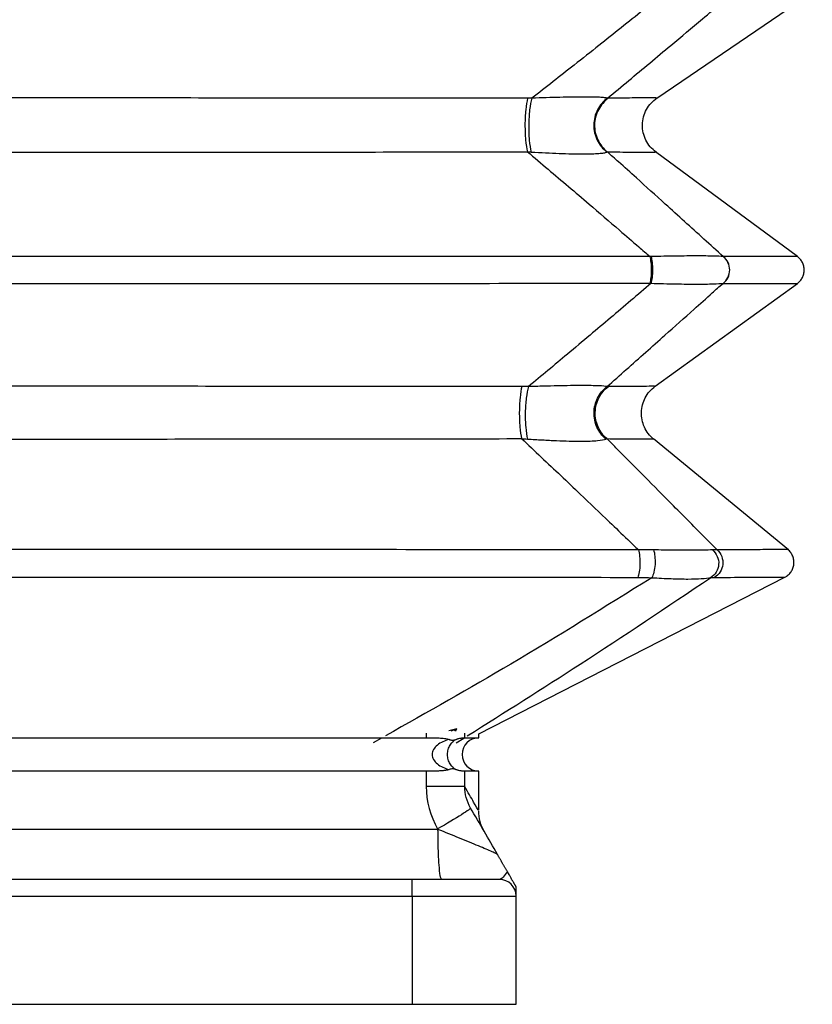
# Model space of a CAD drawing. Header units: millimetres. Extents: x 0 to 1118, y 0 to 864.
# Tile 4 of 25: x 241 to 337, y 389 to 508. Entities that reach past the tile are written whole.
import ezdxf

# ---------------------------------------------------------------- set-up
doc = ezdxf.new("R2010")
doc.units = ezdxf.units.MM
doc.header["$LTSCALE"] = 4

msp = doc.modelspace()

# ---------------------------------------------------------------- linework, layer by layer
for p, q in [((317.98, 498.27), (336.68, 510.98)), ((334.91, 479.24), (317.84, 491.82)), ((317.8, 463.67), (334.89, 476.03)), ((333.81, 444.01), (317.6, 457.34)), ((296.6, 421.94), (333.38, 440.74)), ((293.96, 422.54), (293, 422.28)), ((293.96, 422.54), (293.25, 422.23)), ((293.73, 422.23), (293.96, 422.54)), ((293.87, 422.28), (293.96, 422.54)), ((196.91, 421.45), (290.29, 421.45)), ((284.92, 421.42), (283.91, 420.84)), ((290.29, 422), (290.29, 421.45)), ((293.89, 420.84), (294.8, 421.42)), ((294.92, 421.45), (294.92, 422)), ((294.92, 421.45), (296.6, 421.45)), ((296.6, 421.45), (296.6, 421.94)), ((290.29, 417.45), (196.91, 417.45)), ((290.29, 417.45), (290.29, 415.61)), ((294.92, 415.61), (294.92, 417.45)), ((296.6, 417.45), (294.92, 417.45)), ((296.6, 412.8), (296.6, 417.45)), ((291.71, 410.45), (195.49, 410.45)), ((291.67, 410.51), (291.71, 410.45)), ((288.6, 404.45), (198.6, 404.45)), ((288.6, 402.45), (288.6, 404.45)), ((299.1, 404.45), (288.6, 404.45)), ((198.6, 402.45), (288.6, 402.45)), ((288.6, 402.45), (288.6, 389.45)), ((288.6, 402.45), (301.1, 402.45)), ((301.1, 389.45), (301.1, 402.45)), ((198.6, 389.45), (288.6, 389.45)), ((288.6, 389.45), (301.1, 389.45))]:
    msp.add_line(p, q)
for centre, radius, start, end in [((302.43, 447.33), 50.93, 89.3744, 89.9409), ((312.2, 496.01), 2.27, 90.3451, 92.9781), ((301.74, 414.5), 49.13, 89.0115, 89.9406), ((296.6, 419.45), 2, 90, 270), ((299.1, 402.45), 2, 0, 90)]:
    msp.add_arc(centre, radius, start, end)
for points, knots in [([(319.04, 510.98), (318.16, 510.27), (316.38, 508.85), (313.72, 506.73), (310.95, 504.52), (307.38, 501.69), (304.68, 499.59), (302.99, 498.26)], [0, 0, 0, 0, 0.16648, 0.333016, 0.499618, 0.685227, 1, 1, 1, 1]), ([(312.09, 498.27), (312.93, 498.97), (314.62, 500.38), (317.15, 502.49), (320.1, 504.96), (323.01, 507.4), (325.55, 509.52), (326.82, 510.59), (327.28, 510.98)], [0, 0, 0, 0, 0.166892, 0.3336777, 0.5003683, 0.7502526, 0.9078738, 1, 1, 1, 1]), ([(302.48, 498.26), (292.82, 498.27), (283.02, 498.28), (263.27, 498.29), (253.32, 498.29), (233.43, 498.29), (223.48, 498.29), (203.74, 498.28), (193.94, 498.27), (184.28, 498.26)], [0, 0, 0, 0, 0.25, 0.25, 0.5, 0.5, 0.75, 0.75, 1, 1, 1, 1]), ([(302.48, 498.26), (302.39, 497.9), (302.31, 497.42), (302.19, 496.32), (302.16, 495.7), (302.16, 494.45), (302.18, 493.83), (302.29, 492.7), (302.37, 492.21), (302.46, 491.83)], [0, 0, 0, 0, 0.25, 0.25, 0.5, 0.5, 0.75, 0.75, 1, 1, 1, 1]), ([(302.99, 498.26), (302.88, 497.9), (302.79, 497.41), (302.65, 496.3), (302.62, 495.68), (302.6, 494.43), (302.62, 493.8), (302.73, 492.68), (302.81, 492.18), (302.91, 491.8)], [0, 0, 0, 0, 0.25, 0.25, 0.5, 0.5, 0.75, 0.75, 1, 1, 1, 1]), ([(312.09, 498.27), (312, 498.29), (311.88, 498.31), (311.56, 498.34), (311.36, 498.36), (310.87, 498.38), (310.59, 498.39), (309.95, 498.4), (309.58, 498.4), (308.77, 498.4), (308.32, 498.4), (307.38, 498.39), (306.88, 498.38), (305.31, 498.34), (304.16, 498.3), (302.99, 498.26)], [0, 0, 0, 0, 0.125, 0.125, 0.25, 0.25, 0.375, 0.375, 0.5, 0.5, 0.625, 0.625, 0.75, 0.75, 1, 1, 1, 1]), ([(312.09, 498.27), (311.58, 497.91), (311.16, 497.42), (310.59, 496.31), (310.43, 495.68), (310.42, 494.43), (310.56, 493.79), (311.11, 492.66), (311.51, 492.17), (312.01, 491.79)], [0, 0, 0, 0, 0.25, 0.25, 0.5, 0.5, 0.75, 0.75, 1, 1, 1, 1]), ([(312.19, 498.27), (311.69, 497.91), (311.27, 497.43), (310.69, 496.33), (310.53, 495.7), (310.51, 494.45), (310.64, 493.82), (311.18, 492.69), (311.58, 492.19), (312.07, 491.81)], [0, 0, 0, 0, 0.25, 0.25, 0.5, 0.5, 0.75, 0.75, 1, 1, 1, 1]), ([(317.9, 498.3), (317.93, 498.3), (318, 498.3), (317.06, 498.3), (315.24, 498.29), (313.21, 498.28), (312.19, 498.27)], [0, 0, 0, 0, 0.1433111, 0.4297183, 0.7154185, 1, 1, 1, 1]), ([(317.9, 491.78), (317.66, 491.98), (317.17, 492.39), (316.65, 493.21), (316.33, 494.11), (316.23, 495.07), (316.37, 496.03), (316.72, 496.92), (317.27, 497.71), (317.77, 498.11), (318.02, 498.3)], [0, 0, 0, 0, 0.125001, 0.250001, 0.375, 0.499999, 0.624997, 0.749998, 0.874998, 1, 1, 1, 1]), ([(184.3, 491.82), (193.96, 491.81), (203.75, 491.8), (223.49, 491.79), (233.43, 491.79), (253.32, 491.79), (263.26, 491.79), (283, 491.8), (292.8, 491.81), (302.46, 491.83)], [0, 0, 0, 0, 0.25, 0.25, 0.5, 0.5, 0.75, 0.75, 1, 1, 1, 1]), ([(302.46, 491.83), (303.29, 491.13), (304.93, 489.74), (307.4, 487.65), (310.26, 485.21), (313.07, 482.79), (315.51, 480.69), (316.73, 479.64), (317.18, 479.25)], [0, 0, 0, 0, 0.166893, 0.333678, 0.500367, 0.750254, 0.907966, 1, 1, 1, 1]), ([(302.91, 491.8), (304.08, 491.73), (305.22, 491.68), (306.8, 491.62), (307.3, 491.6), (308.24, 491.58), (308.68, 491.58), (309.5, 491.58), (309.86, 491.58), (310.51, 491.6), (310.79, 491.61), (311.27, 491.65), (311.48, 491.67), (311.8, 491.73), (311.92, 491.76), (312.01, 491.79)], [0, 0, 0, 0, 0.25, 0.25, 0.375, 0.375, 0.5, 0.5, 0.625, 0.625, 0.75, 0.75, 0.875, 0.875, 1, 1, 1, 1]), ([(325.98, 479.25), (325.2, 479.95), (323.65, 481.35), (321.33, 483.45), (318.63, 485.9), (315.99, 488.29), (313.67, 490.37), (312.51, 491.41), (312.07, 491.81)], [0, 0, 0, 0, 0.166994, 0.33354, 0.499646, 0.749722, 0.904152, 1, 1, 1, 1]), ([(312.07, 491.81), (313.09, 491.81), (315.12, 491.79), (316.94, 491.78), (317.87, 491.78), (317.8, 491.78), (317.78, 491.78)], [0, 0, 0, 0, 0.284564, 0.570246, 0.856634, 1, 1, 1, 1]), ([(317.18, 479.25), (305.18, 479.25), (292.96, 479.25), (274.49, 479.25), (268.31, 479.25), (259.04, 479.25), (255.94, 479.25), (249.76, 479.25), (243.58, 479.25), (237.4, 479.25), (231.21, 479.25), (228.12, 479.25), (218.84, 479.25), (212.66, 479.25), (194.19, 479.25), (181.97, 479.25), (169.97, 479.25)], [0, 0, 0, 0, 0.25, 0.25, 0.375, 0.375, 0.4375, 0.4375, 0.5, 0.5625, 0.5625, 0.625, 0.625, 0.75, 0.75, 1, 1, 1, 1]), ([(317.18, 476.04), (317.24, 476.22), (317.29, 476.46), (317.35, 477.02), (317.37, 477.33), (317.37, 477.95), (317.35, 478.26), (317.29, 478.82), (317.24, 479.06), (317.18, 479.25)], [0, 0, 0, 0, 0.25, 0.25, 0.5, 0.5, 0.75, 0.75, 1, 1, 1, 1]), ([(317.32, 476.04), (317.38, 476.22), (317.43, 476.46), (317.5, 477.02), (317.52, 477.33), (317.53, 477.95), (317.51, 478.26), (317.44, 478.82), (317.4, 479.07), (317.34, 479.25)], [0, 0, 0, 0, 0.25, 0.25, 0.5, 0.5, 0.75, 0.75, 1, 1, 1, 1]), ([(325.96, 479.25), (325.68, 479.27), (325.28, 479.29), (324.49, 479.31), (324.2, 479.31), (323.56, 479.32), (323.21, 479.32), (322.45, 479.32), (322.04, 479.32), (321.19, 479.31), (320.74, 479.31), (319.34, 479.29), (318.34, 479.27), (317.34, 479.25)], [0, 0, 0, 0, 0.25, 0.25, 0.375, 0.375, 0.5, 0.5, 0.625, 0.625, 0.75, 0.75, 1, 1, 1, 1]), ([(325.95, 476.03), (326.2, 476.21), (326.4, 476.46), (326.67, 477.01), (326.75, 477.32), (326.75, 477.95), (326.68, 478.26), (326.41, 478.82), (326.21, 479.06), (325.96, 479.25)], [0, 0, 0, 0, 0.25, 0.25, 0.5, 0.5, 0.75, 0.75, 1, 1, 1, 1]), ([(325.97, 476.03), (326.21, 476.21), (326.41, 476.46), (326.69, 477.01), (326.76, 477.32), (326.76, 477.95), (326.69, 478.26), (326.42, 478.81), (326.22, 479.06), (325.98, 479.25)], [0, 0, 0, 0, 0.25, 0.25, 0.5, 0.5, 0.75, 0.75, 1, 1, 1, 1]), ([(334.89, 479.25), (334.89, 479.25), (334.85, 479.25), (334.66, 479.25), (334.52, 479.25), (333.96, 479.25), (333.4, 479.25), (331.17, 479.25), (328.93, 479.25), (325.98, 479.25)], [0, 0, 0, 0, 0.125, 0.125, 0.25, 0.25, 0.5, 0.5, 1, 1, 1, 1]), ([(334.88, 476.02), (335, 476.12), (335.24, 476.32), (335.5, 476.72), (335.67, 477.16), (335.73, 477.63), (335.67, 478.1), (335.51, 478.55), (335.25, 478.95), (335.01, 479.15), (334.89, 479.25)], [0, 0, 0, 0, 0.125, 0.250005, 0.374999, 0.500006, 0.624999, 0.750001, 0.875006, 1, 1, 1, 1]), ([(169.98, 476.04), (181.98, 476.03), (194.2, 476.03), (212.66, 476.03), (218.84, 476.03), (228.12, 476.03), (231.21, 476.03), (237.4, 476.03), (243.58, 476.03), (249.76, 476.03), (255.94, 476.03), (259.03, 476.03), (268.31, 476.03), (274.49, 476.03), (292.95, 476.03), (305.18, 476.03), (317.18, 476.04)], [0, 0, 0, 0, 0.25, 0.25, 0.375, 0.375, 0.4375, 0.4375, 0.5, 0.5625, 0.5625, 0.625, 0.625, 0.75, 0.75, 1, 1, 1, 1]), ([(317.32, 476.04), (316.51, 475.34), (314.88, 473.96), (312.43, 471.88), (309.89, 469.74), (306.62, 466.98), (304.14, 464.93), (302.58, 463.63)], [0, 0, 0, 0, 0.166485, 0.333026, 0.499633, 0.684422, 1, 1, 1, 1]), ([(312.01, 463.63), (312.79, 464.31), (314.33, 465.68), (316.66, 467.75), (319.36, 470.15), (322.04, 472.53), (324.36, 474.61), (325.52, 475.65), (325.95, 476.03)], [0, 0, 0, 0, 0.166892, 0.333678, 0.500367, 0.750253, 0.908015, 1, 1, 1, 1]), ([(317.32, 476.04), (318.33, 476.01), (319.33, 475.98), (320.73, 475.96), (321.17, 475.95), (322.03, 475.94), (322.43, 475.94), (323.19, 475.94), (323.55, 475.94), (324.19, 475.95), (324.48, 475.96), (325.27, 475.98), (325.67, 476), (325.95, 476.03)], [0, 0, 0, 0, 0.25, 0.25, 0.375, 0.375, 0.5, 0.5, 0.625, 0.625, 0.75, 0.75, 1, 1, 1, 1]), ([(325.97, 476.03), (328.92, 476.03), (331.15, 476.02), (333.39, 476.02), (333.95, 476.02), (334.51, 476.02), (334.65, 476.02), (334.83, 476.02), (334.88, 476.02), (334.88, 476.02)], [0, 0, 0, 0, 0.5, 0.5, 0.75, 0.75, 0.875, 0.875, 1, 1, 1, 1]), ([(301.79, 463.64), (292.27, 463.65), (282.62, 463.65), (263.18, 463.66), (253.39, 463.67), (233.81, 463.67), (224.02, 463.66), (204.58, 463.65), (194.93, 463.65), (185.41, 463.64)], [0, 0, 0, 0, 0.25, 0.25, 0.5, 0.5, 0.75, 0.75, 1, 1, 1, 1]), ([(301.79, 463.64), (301.69, 463.28), (301.62, 462.81), (301.51, 461.75), (301.48, 461.15), (301.48, 459.95), (301.5, 459.35), (301.59, 458.25), (301.66, 457.76), (301.75, 457.38)], [0, 0, 0, 0, 0.25, 0.25, 0.5, 0.5, 0.75, 0.75, 1, 1, 1, 1]), ([(302.58, 463.63), (302.47, 463.27), (302.38, 462.8), (302.25, 461.72), (302.21, 461.12), (302.18, 459.91), (302.2, 459.31), (302.29, 458.21), (302.36, 457.72), (302.46, 457.33)], [0, 0, 0, 0, 0.25, 0.25, 0.5, 0.5, 0.75, 0.75, 1, 1, 1, 1]), ([(312.01, 463.63), (311.83, 463.67), (311.49, 463.7), (310.74, 463.73), (310.45, 463.74), (309.77, 463.75), (309.39, 463.75), (308.56, 463.75), (308.1, 463.75), (307.13, 463.74), (306.61, 463.73), (305.53, 463.71), (304.96, 463.69), (303.79, 463.66), (303.19, 463.65), (302.58, 463.63)], [0, 0, 0, 0, 0.25, 0.25, 0.375, 0.375, 0.5, 0.5, 0.625, 0.625, 0.75, 0.75, 0.875, 0.875, 1, 1, 1, 1]), ([(311.89, 457.33), (311.43, 457.72), (311.06, 458.21), (310.56, 459.31), (310.44, 459.91), (310.47, 461.12), (310.61, 461.72), (311.15, 462.8), (311.54, 463.27), (312.01, 463.63)], [0, 0, 0, 0, 0.25, 0.25, 0.5, 0.5, 0.75, 0.75, 1, 1, 1, 1]), ([(311.99, 457.38), (311.54, 457.76), (311.18, 458.25), (310.7, 459.35), (310.58, 459.95), (310.62, 461.15), (310.77, 461.75), (311.32, 462.81), (311.71, 463.28), (312.18, 463.64)], [0, 0, 0, 0, 0.25, 0.25, 0.5, 0.5, 0.75, 0.75, 1, 1, 1, 1]), ([(317.68, 463.66), (317.71, 463.67), (317.77, 463.67), (316.87, 463.66), (315.12, 463.65), (313.16, 463.64), (312.18, 463.64)], [0, 0, 0, 0, 0.1432191, 0.4296214, 0.7153481, 1, 1, 1, 1]), ([(317.6, 457.33), (317.38, 457.54), (316.94, 457.96), (316.47, 458.76), (316.19, 459.63), (316.11, 460.55), (316.24, 461.46), (316.58, 462.31), (317.09, 463.08), (317.56, 463.47), (317.8, 463.67)], [0, 0, 0, 0, 0.124999, 0.249998, 0.374997, 0.499997, 0.624996, 0.749997, 0.874999, 1, 1, 1, 1]), ([(185.45, 457.38), (194.96, 457.36), (204.6, 457.35), (224.03, 457.34), (233.82, 457.33), (253.38, 457.33), (263.16, 457.34), (282.59, 457.35), (292.24, 457.36), (301.75, 457.38)], [0, 0, 0, 0, 0.25, 0.25, 0.5, 0.5, 0.75, 0.75, 1, 1, 1, 1]), ([(301.75, 457.38), (302.54, 456.64), (304.11, 455.16), (306.46, 452.94), (309.2, 450.34), (311.88, 447.78), (314.21, 445.54), (315.37, 444.43), (315.8, 444.01)], [0, 0, 0, 0, 0.166897, 0.333685, 0.500373, 0.750259, 0.907974, 1, 1, 1, 1]), ([(302.46, 457.33), (303.06, 457.3), (303.66, 457.26), (304.82, 457.2), (305.39, 457.17), (306.48, 457.12), (306.99, 457.11), (307.96, 457.08), (308.42, 457.08), (309.26, 457.08), (309.64, 457.08), (310.31, 457.11), (310.6, 457.12), (311.36, 457.19), (311.7, 457.26), (311.89, 457.33)], [0, 0, 0, 0, 0.125, 0.125, 0.25, 0.25, 0.375, 0.375, 0.5, 0.5, 0.625, 0.625, 0.75, 0.75, 1, 1, 1, 1]), ([(325.24, 444.01), (324.5, 444.76), (323.02, 446.26), (320.81, 448.49), (318.24, 451.09), (315.72, 453.63), (313.51, 455.84), (312.41, 456.95), (311.99, 457.38)], [0, 0, 0, 0, 0.1674063, 0.3339457, 0.4996268, 0.749707, 0.9043889, 1, 1, 1, 1]), ([(311.99, 457.38), (312.97, 457.37), (314.93, 457.35), (316.68, 457.34), (317.58, 457.34), (317.51, 457.34), (317.49, 457.34)], [0, 0, 0, 0, 0.2846243, 0.5703226, 0.856696, 1, 1, 1, 1]), ([(315.8, 444.01), (304.01, 444.03), (292.02, 444.04), (273.91, 444.06), (267.85, 444.06), (255.72, 444.06), (249.66, 444.06), (237.54, 444.06), (231.47, 444.06), (219.35, 444.06), (213.29, 444.06), (195.17, 444.04), (183.18, 444.03), (171.4, 444.01)], [0, 0, 0, 0, 0.25, 0.25, 0.375, 0.375, 0.5, 0.5, 0.625, 0.625, 0.75, 0.75, 1, 1, 1, 1]), ([(315.8, 444.01), (315.86, 443.81), (315.9, 443.54), (315.96, 442.93), (315.97, 442.6), (315.96, 441.96), (315.93, 441.64), (315.85, 441.1), (315.79, 440.87), (315.72, 440.72)], [0, 0, 0, 0, 0.25, 0.25, 0.5, 0.5, 0.75, 0.75, 1, 1, 1, 1]), ([(317.61, 444.02), (317.68, 443.82), (317.73, 443.55), (317.79, 442.94), (317.8, 442.61), (317.76, 441.95), (317.71, 441.63), (317.58, 441.07), (317.49, 440.84), (317.39, 440.68)], [0, 0, 0, 0, 0.25, 0.25, 0.5, 0.5, 0.75, 0.75, 1, 1, 1, 1]), ([(324.67, 444.02), (324.39, 444), (324.02, 443.99), (323.11, 443.97), (322.57, 443.97), (321.65, 443.97), (321.33, 443.97), (320.65, 443.97), (320.29, 443.98), (319.19, 443.99), (318.41, 444), (317.61, 444.02)], [0, 0, 0, 0, 0.25, 0.25, 0.5, 0.5, 0.625, 0.625, 0.75, 0.75, 1, 1, 1, 1]), ([(324.67, 444.02), (324.92, 443.82), (325.12, 443.55), (325.39, 442.94), (325.45, 442.61), (325.4, 441.95), (325.3, 441.63), (324.97, 441.07), (324.73, 440.84), (324.46, 440.68)], [0, 0, 0, 0, 0.25, 0.25, 0.5, 0.5, 0.75, 0.75, 1, 1, 1, 1]), ([(325.24, 444.01), (325.48, 443.81), (325.67, 443.54), (325.91, 442.93), (325.96, 442.6), (325.9, 441.96), (325.79, 441.64), (325.44, 441.1), (325.2, 440.87), (324.92, 440.72)], [0, 0, 0, 0, 0.25, 0.25, 0.5, 0.5, 0.75, 0.75, 1, 1, 1, 1]), ([(333.74, 444.06), (333.74, 444.06), (333.92, 444.07), (333.31, 444.06), (331.8, 444.05), (329.16, 444.04), (326.54, 444.02), (325.24, 444.01)], [0, 0, 0, 0, 0.000005, 0.249773, 0.500001, 0.750211, 1, 1, 1, 1]), ([(333.38, 440.74), (333.52, 440.82), (333.81, 441), (334.14, 441.38), (334.37, 441.82), (334.48, 442.3), (334.47, 442.8), (334.34, 443.28), (334.1, 443.72), (333.86, 443.95), (333.74, 444.06)], [0, 0, 0, 0, 0.125002, 0.250003, 0.375001, 0.500001, 0.624998, 0.749999, 0.875, 1, 1, 1, 1]), ([(171.48, 440.72), (183.25, 440.73), (195.23, 440.73), (213.32, 440.74), (219.37, 440.74), (231.49, 440.74), (237.54, 440.74), (249.65, 440.74), (255.71, 440.74), (267.82, 440.74), (273.88, 440.74), (291.97, 440.73), (303.95, 440.73), (315.72, 440.72)], [0, 0, 0, 0, 0.25, 0.25, 0.375, 0.375, 0.5, 0.5, 0.625, 0.625, 0.75, 0.75, 1, 1, 1, 1]), ([(317.39, 440.68), (311.78, 437.18), (301.29, 430.63), (290.45, 424.53), (285.4, 421.69)], [0, 0, 0, 0, 0.534628, 1, 1, 1, 1]), ([(295.23, 421.69), (299.75, 424.53), (309.45, 430.63), (319.23, 437.18), (324.46, 440.68)], [0, 0, 0, 0, 0.465372, 1, 1, 1, 1]), ([(317.39, 440.68), (318.19, 440.63), (318.98, 440.59), (320.07, 440.55), (320.43, 440.54), (321.11, 440.53), (321.43, 440.52), (322.35, 440.52), (322.89, 440.54), (323.8, 440.59), (324.17, 440.63), (324.46, 440.68)], [0, 0, 0, 0, 0.25, 0.25, 0.375, 0.375, 0.5, 0.5, 0.75, 0.75, 1, 1, 1, 1]), ([(324.92, 440.72), (326.23, 440.72), (328.84, 440.73), (331.41, 440.73), (333.08, 440.74), (333.28, 440.74), (333.38, 440.74)], [0, 0, 0, 0, 0.249826, 0.500062, 0.750308, 1, 1, 1, 1]), ([(290.29, 421.45), (290.37, 421.45), (290.51, 421.45), (290.7, 421.45), (290.86, 421.45), (290.99, 421.44), (291.2, 421.44), (291.49, 421.44), (291.86, 421.43), (292.18, 421.41), (292.5, 421.38), (292.79, 421.33), (292.96, 421.27), (293.05, 421.25)], [0, 0, 0, 0, 0.075302, 0.139834, 0.193596, 0.236588, 0.268809, 0.413949, 0.530198, 0.659938, 0.774871, 0.892331, 1, 1, 1, 1]), ([(293.05, 421.25), (292.78, 421.18), (292.53, 421.09), (292.05, 420.86), (291.83, 420.73), (291.45, 420.42), (291.29, 420.24), (291.07, 419.86), (291.01, 419.65), (291.01, 419.24), (291.07, 419.03), (291.29, 418.65), (291.45, 418.47), (291.83, 418.16), (292.05, 418.03), (292.53, 417.81), (292.78, 417.71), (293.05, 417.64)], [0, 0, 0, 0, 0.125, 0.125, 0.25, 0.25, 0.375, 0.375, 0.5, 0.5, 0.625, 0.625, 0.75, 0.75, 0.875, 0.875, 1, 1, 1, 1]), ([(293.84, 417.64), (293.72, 417.71), (293.59, 417.81), (293.36, 418.03), (293.26, 418.16), (293.07, 418.47), (293, 418.65), (292.89, 419.03), (292.86, 419.24), (292.86, 419.65), (292.89, 419.86), (293, 420.24), (293.07, 420.42), (293.26, 420.73), (293.36, 420.86), (293.59, 421.09), (293.72, 421.18), (293.84, 421.25)], [0, 0, 0, 0, 0.125, 0.125, 0.25, 0.25, 0.375, 0.375, 0.5, 0.5, 0.625, 0.625, 0.75, 0.75, 0.875, 0.875, 1, 1, 1, 1]), ([(293.05, 421.25), (293.08, 421.24), (293.15, 421.21), (293.26, 421.19), (293.37, 421.18), (293.5, 421.17), (293.67, 421.18), (293.79, 421.23), (293.84, 421.25)], [0, 0, 0, 0, 0.125228, 0.249965, 0.374761, 0.500164, 0.750476, 1, 1, 1, 1]), ([(293.84, 421.25), (293.88, 421.26), (293.94, 421.29), (294.04, 421.32), (294.14, 421.35), (294.26, 421.38), (294.42, 421.41), (294.57, 421.43), (294.7, 421.44), (294.8, 421.44), (294.88, 421.45), (294.9, 421.45), (294.92, 421.45)], [0, 0, 0, 0, 0.054173, 0.110888, 0.170225, 0.232253, 0.349911, 0.483534, 0.598236, 0.740171, 0.837095, 1, 1, 1, 1]), ([(293.05, 417.64), (293, 417.63), (292.91, 417.6), (292.76, 417.56), (292.6, 417.53), (292.42, 417.51), (292.22, 417.49), (292.01, 417.47), (291.78, 417.46), (291.52, 417.45), (291.2, 417.45), (290.78, 417.45), (290.47, 417.45), (290.29, 417.45)], [0, 0, 0, 0, 0.057792, 0.119602, 0.185533, 0.255668, 0.330077, 0.408819, 0.491942, 0.572032, 0.683406, 0.826065, 1, 1, 1, 1]), ([(293.84, 417.64), (293.82, 417.66), (293.76, 417.68), (293.66, 417.7), (293.57, 417.72), (293.44, 417.72), (293.26, 417.71), (293.12, 417.67), (293.05, 417.64)], [0, 0, 0, 0, 0.125019, 0.249687, 0.374551, 0.500158, 0.750194, 1, 1, 1, 1]), ([(294.92, 417.45), (294.91, 417.45), (294.9, 417.45), (294.87, 417.45), (294.85, 417.45), (294.82, 417.45), (294.77, 417.45), (294.69, 417.45), (294.56, 417.46), (294.41, 417.48), (294.25, 417.51), (294.11, 417.55), (293.98, 417.59), (293.89, 417.63), (293.84, 417.64)], [0, 0, 0, 0, 0.074182, 0.137668, 0.190459, 0.232555, 0.263954, 0.408933, 0.525042, 0.655121, 0.770311, 0.851464, 0.927969, 1, 1, 1, 1]), ([(294.92, 415.61), (294.88, 415.61), (294.72, 415.61), (294.23, 415.61), (293.89, 415.61), (292.62, 415.61), (291.48, 415.61), (290.29, 415.61)], [0, 0, 0, 0, 0.25, 0.25, 0.5, 0.5, 1, 1, 1, 1]), ([(296.53, 412.8), (296.54, 412.78), (296.58, 412.71), (296.09, 413.57), (295.31, 414.93), (294.92, 415.61)], [0, 0, 0, 0, 0.199499, 0.598999, 1, 1, 1, 1]), ([(295.63, 413.01), (295.65, 412.99), (295.55, 412.91), (295.17, 412.64), (294.89, 412.45), (293.8, 411.76), (292.76, 411.14), (291.67, 410.51)], [0, 0, 0, 0, 0.25, 0.25, 0.5, 0.5, 1, 1, 1, 1]), ([(297.27, 410.18), (297.07, 410.58), (296.69, 411.36), (296.63, 412.24), (296.6, 412.68)], [0, 0, 0, 0, 0.5, 1, 1, 1, 1]), ([(292.16, 404.45), (292.1, 404.45), (292.04, 404.6), (291.93, 405.2), (291.88, 405.65), (291.8, 406.76), (291.77, 407.42), (291.72, 408.88), (291.71, 409.66), (291.71, 410.45)], [0, 0, 0, 0, 0.25, 0.25, 0.5, 0.5, 0.75, 0.75, 1, 1, 1, 1]), ([(298.85, 407.45), (298.84, 407.46), (298.78, 407.49), (298.56, 407.6), (298.4, 407.68), (297.8, 407.94), (297.23, 408.19), (295.89, 408.75), (295.11, 409.07), (293.46, 409.74), (292.59, 410.1), (291.71, 410.45)], [0, 0, 0, 0, 0.125, 0.125, 0.25, 0.25, 0.5, 0.5, 0.75, 0.75, 1, 1, 1, 1]), ([(300.04, 405.37), (300.02, 405.41), (299.97, 405.5), (299.9, 405.63), (299.82, 405.76), (299.74, 405.89), (299.67, 406.03), (299.59, 406.16), (299.51, 406.29), (299.44, 406.42), (299.36, 406.56), (299.28, 406.69), (299.21, 406.82), (299.14, 406.95), (299.06, 407.07), (298.99, 407.2), (298.92, 407.32), (298.87, 407.4), (298.85, 407.45)], [0, 0, 0, 0, 0.080385, 0.157809, 0.232403, 0.304298, 0.373626, 0.440516, 0.5051, 0.567502, 0.627829, 0.686177, 0.742644, 0.797325, 0.850312, 0.901696, 0.951564, 1, 1, 1, 1]), ([(300.04, 405.37), (299.87, 405.15), (299.69, 404.9), (299.36, 404.55), (299.22, 404.45), (299.1, 404.45)], [0, 0, 0, 0, 0.5, 0.5, 1, 1, 1, 1]), ([(301.1, 403.55), (301.1, 403.55), (301.1, 403.54), (301.1, 403.54), (301.1, 403.55), (301.1, 403.55), (301.09, 403.56), (301.09, 403.57), (301.07, 403.6), (301.04, 403.65), (300.99, 403.73), (300.94, 403.82), (300.89, 403.91), (300.83, 404.02), (300.77, 404.12), (300.71, 404.23), (300.63, 404.35), (300.54, 404.51), (300.45, 404.67), (300.35, 404.85), (300.23, 405.05), (300.13, 405.23), (300.07, 405.33), (300.04, 405.37)], [0, 0, 0, 0, 0.005287, 0.017848, 0.037716, 0.064924, 0.099504, 0.160722, 0.214581, 0.307322, 0.36144, 0.403231, 0.43511, 0.456967, 0.480614, 0.508576, 0.542395, 0.596315, 0.66799, 0.732703, 0.824889, 0.936481, 1, 1, 1, 1]), ([(301.1, 402.45), (301.1, 402.45), (301.1, 402.57), (301.1, 402.87), (301.1, 403), (301.1, 403.26), (301.1, 403.41), (301.1, 403.55)], [0, 0, 0, 0, 0.5, 0.5, 0.75, 0.75, 1, 1, 1, 1])]:
    msp.add_open_spline(points, degree=3, knots=knots)
for points in [[(302.46, 491.83), (302.61, 491.82), (302.76, 491.81), (302.91, 491.8)], [(312.01, 491.79), (312.03, 491.8), (312.05, 491.81), (312.07, 491.81)], [(317.34, 479.25), (317.28, 479.25), (317.23, 479.25), (317.18, 479.25)], [(325.98, 479.25), (325.97, 479.25), (325.97, 479.25), (325.96, 479.25)], [(317.18, 476.04), (317.22, 476.04), (317.27, 476.04), (317.32, 476.04)], [(325.95, 476.03), (325.96, 476.03), (325.96, 476.03), (325.97, 476.03)], [(312.18, 463.64), (312.13, 463.64), (312.07, 463.63), (312.01, 463.63)], [(301.75, 457.38), (301.99, 457.36), (302.22, 457.35), (302.46, 457.33)], [(311.89, 457.33), (311.92, 457.35), (311.96, 457.36), (311.99, 457.38)], [(317.61, 444.02), (317.01, 444.03), (316.41, 444.03), (315.8, 444.01)], [(325.24, 444.01), (325.07, 444.03), (324.88, 444.03), (324.67, 444.02)], [(315.72, 440.72), (316.29, 440.72), (316.85, 440.71), (317.39, 440.68)], [(324.46, 440.68), (324.63, 440.71), (324.79, 440.72), (324.92, 440.72)], [(290.29, 415.61), (290.29, 413.83), (290.78, 412.05), (291.67, 410.51)], [(295.63, 413.01), (295.18, 413.8), (294.93, 414.71), (294.92, 415.61)], [(298.85, 407.45), (297.78, 409.3), (296.71, 411.15), (295.63, 413.01)]]:
    msp.add_open_spline(points, degree=3)

doc.saveas('drawing.dxf')
